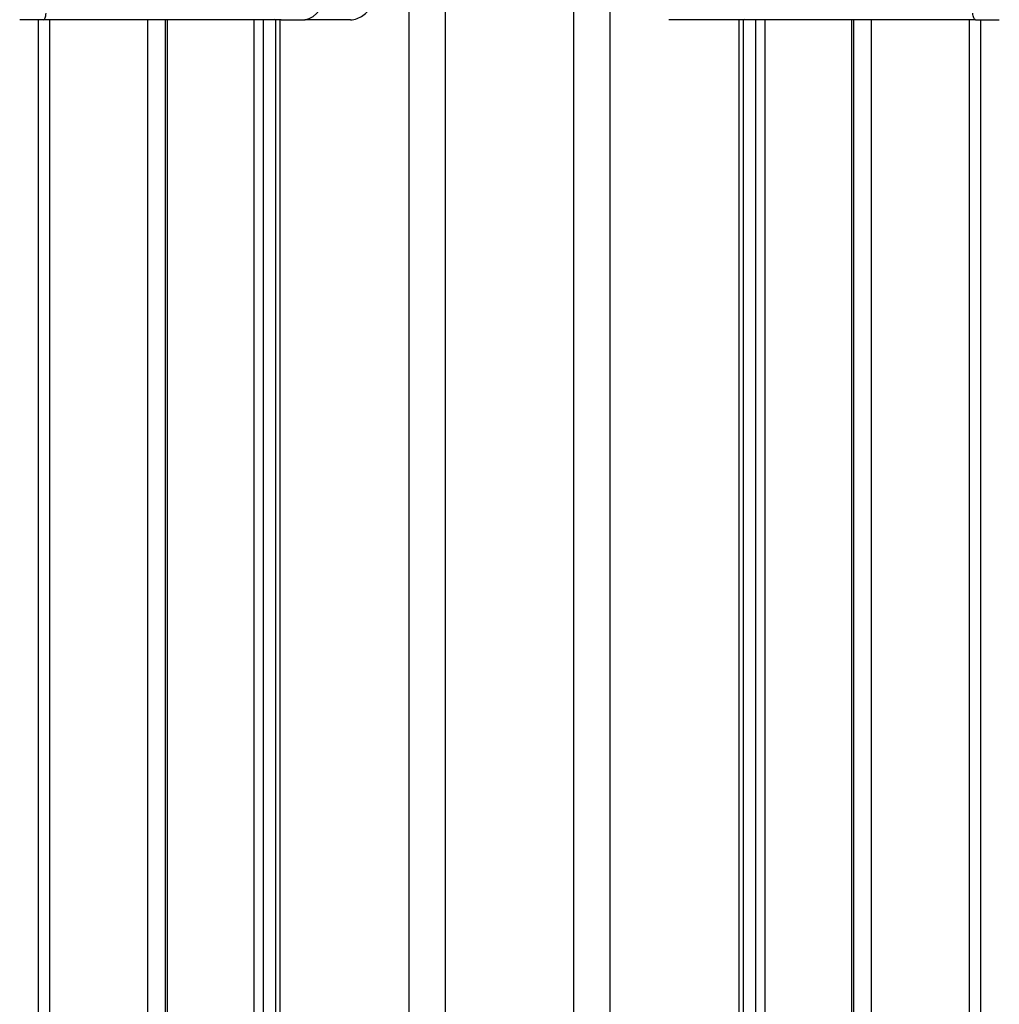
# Model space of a CAD drawing. Header units: millimetres. Extents: x 20 to 23339, y 40 to 19992.
# Tile 131 of 154: x 17891 to 18194, y 6105 to 6410. Entities that reach past the tile are written whole.
import ezdxf

# ---------------------------------------------------------------- set-up
doc = ezdxf.new("R2010")
doc.units = ezdxf.units.MM
doc.header["$LTSCALE"] = 2

msp = doc.modelspace()

# ---------------------------------------------------------------- linework, layer by layer
at = {"color": 8, "linetype": 'Continuous', "lineweight": 25}
for p, q in [((18011.53, 2191.49), (18011.53, 7939.49)), ((18022.61, 7939.49), (18022.61, 2191.49)), ((18062.56, 2191.49), (18062.56, 7939.49)), ((18073.63, 7939.49), (18073.63, 2191.49)), ((17900.04, 6410.02), (17900.04, 5905.15)), ((17930.52, 5908.63), (17930.52, 6410.02)), ((17936.53, 6410.02), (17936.53, 5911.82)), ((17963.48, 5907.27), (17963.48, 6410.02)), ((17966.27, 6410.02), (17966.27, 5904.34)), ((17971.43, 6410.02), (17971.43, 5896.62)), ((18113.73, 5896.68), (18113.73, 6410.02)), ((18118.9, 5904.38), (18118.9, 6410.02)), ((18121.69, 6410.02), (18121.69, 5907.33)), ((18148.63, 5911.81), (18148.63, 6410.02)), ((18154.65, 6410.02), (18154.65, 5908.62)), ((18185.13, 5905.15), (18185.13, 6410.02))]:
    msp.add_line(p, q, dxfattribs=at)
at = {"color": 7, "linetype": 'Continuous', "lineweight": 25}
for p, q in [((17898.23, 6410.02), (17890.84, 6410.02)), ((17896.69, 5905.35), (17896.69, 6410.02)), ((17905.25, 6410.02), (17898.23, 6410.02)), ((17970.07, 6410.02), (17905.25, 6410.02)), ((17935.95, 6410.02), (17935.95, 5911.6)), ((17970.05, 6410.02), (17970.05, 5899.18)), ((17971.85, 6410.02), (17970.07, 6410.02)), ((17971.85, 6410.02), (17979.23, 6410.02)), ((17993.24, 6410.02), (17979.23, 6410.02)), ((18105.93, 6410.02), (18091.92, 6410.02)), ((18113.31, 6410.02), (18105.93, 6410.02)), ((18115.09, 6410.02), (18113.31, 6410.02)), ((18179.91, 6410.02), (18115.09, 6410.02)), ((18115.12, 5899.09), (18115.12, 6410.02)), ((18149.22, 5911.58), (18149.22, 6410.02)), ((18186.94, 6410.02), (18179.91, 6410.02)), ((18186.94, 6410.02), (18194.32, 6410.02)), ((18188.48, 6410.02), (18188.48, 5905.35))]:
    msp.add_line(p, q, dxfattribs=at)
at = {"color": 7, "linetype": 'Continuous', "lineweight": 25, "flags": 128}
for points in [[(17898.23, 6410.02), (17898.38, 6410.06), (17898.52, 6410.17), (17898.66, 6410.36), (17898.78, 6410.61), (17898.87, 6410.91), (17898.95, 6411.26), (17898.99, 6411.63), (17899.01, 6412.02)], [(18186.94, 6410.02), (18186.79, 6410.06), (18186.64, 6410.17), (18186.51, 6410.36), (18186.39, 6410.61), (18186.29, 6410.91), (18186.22, 6411.26), (18186.17, 6411.63), (18186.16, 6412.02)]]:
    msp.add_lwpolyline(points, dxfattribs=at)
at = {"color": 8, "linetype": 'Continuous', "lineweight": 25, "flags": 128}
for points in [[(17970.07, 6410.02), (17969.83, 6410.06), (17969.63, 6410.15)], [(18115.09, 6410.02), (18115.33, 6410.06), (18115.53, 6410.15)]]:
    msp.add_lwpolyline(points, dxfattribs=at)
at = {"color": 7, "linetype": 'Continuous', "lineweight": 25}
msp.add_arc((17977.82, 6417.02), 7.14, 281.4218, 8.0495, dxfattribs=at)
msp.add_open_spline([(17993.25, 6410.04), (17993.3, 6410.03), (17994.01, 6409.95), (17995.41, 6410.31), (17997.23, 6411.2), (17998.74, 6412.62), (17999.84, 6414.43), (18000.46, 6416.3), (18000.46, 6417.53), (18000.46, 6418.02)], degree=3, knots=[0, 0, 0, 0, 0.010624, 0.183525, 0.354577, 0.525138, 0.69929, 0.87885, 1, 1, 1, 1], dxfattribs=at)

doc.saveas('drawing.dxf')
